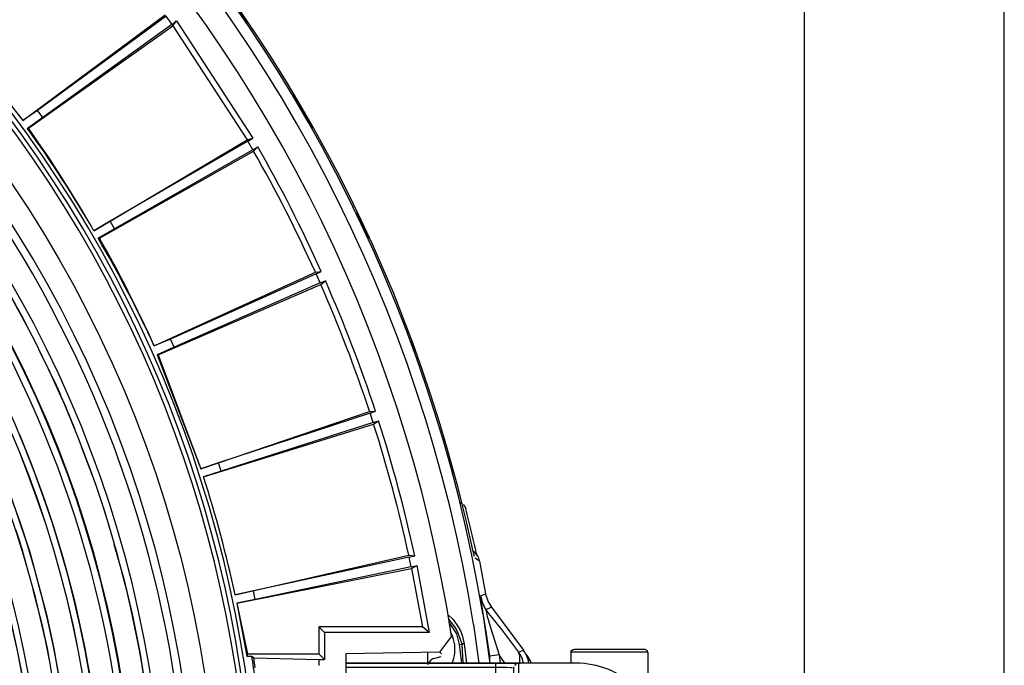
# Model space of a CAD drawing. Header units: millimetres. Extents: x -1049 to -568, y -149 to 570.
# Tile 42 of 44: x -677 to -568, y 87 to 158. Entities that reach past the tile are written whole.
import ezdxf

# ---------------------------------------------------------------- set-up
doc = ezdxf.new("R2010")
doc.units = ezdxf.units.MM

# ---------------------------------------------------------------- blocks, each defined once
blk = doc.blocks.new('Rueckteil__1', base_point=(-945.24, -137.84))
at = {"color": 7, "linetype": 'Continuous'}
for p, q in [((-653.23, 160.05), (-651.78, 157.93)), ((-653.23, 160.05), (-651.78, 157.93)), ((-646.86, 150.12), (-645.71, 148.25)), ((-646.86, 150.12), (-645.54, 147.99)), ((-645.71, 148.25), (-645.54, 147.99)), ((-645.54, 147.99), (-644.65, 146.4)), ((-645.54, 147.99), (-644.65, 146.4)), ((-639.86, 137.12), (-639.09, 135.6)), ((-639.86, 137.12), (-638.94, 135.31)), ((-639.09, 135.6), (-638.94, 135.31)), ((-638.94, 135.31), (-638.48, 134.29)), ((-638.94, 135.31), (-638.48, 134.29)), ((-633.87, 123.08), (-633.47, 122.09)), ((-633.81, 122.93), (-633.6, 122.41)), ((-633.6, 122.41), (-633.47, 122.09)), ((-633.47, 122.09), (-633.33, 121.7)), ((-633.47, 122.09), (-633.33, 121.7))]:
    blk.add_line(p, q, dxfattribs=at)
blk = doc.blocks.new('Rueckteil-kpl___2', base_point=(-945.24, -137.84))
blk.add_blockref('Rueckteil__1', (-945.24, -137.84))
blk = doc.blocks.new('Stufenlinse__6', base_point=(-924.48, -70.98))
at = {"color": 1, "linetype": 'Continuous'}
for p, q in [((-675.66, 123.75), (-676.37, 125.2)), ((-672.86, 118.08), (-674.67, 121.74)), ((-670.85, 113.29), (-671.45, 114.85)), ((-676.95, 112.7), (-676.26, 111.04)), ((-676.26, 111.04), (-675.6, 109.38)), ((-668.66, 107.59), (-670.1, 111.34)), ((-679.45, 110.02), (-676.88, 103.08)), ((-675.6, 109.38), (-674.97, 107.7)), ((-674.97, 107.7), (-674.35, 106.01)), ((-674.35, 106.01), (-673.77, 104.33)), ((-673.77, 104.33), (-673.22, 102.65)), ((-667.02, 102.43), (-667.49, 104.1)), ((-676.88, 103.08), (-675.81, 99.71)), ((-673.22, 102.65), (-672.7, 100.97)), ((-672.7, 100.97), (-672.19, 99.27)), ((-665.41, 96.77), (-666.49, 100.57)), ((-676.13, 98.19), (-676.48, 99.51)), ((-675.81, 99.71), (-674.06, 93.25)), ((-672.19, 99.27), (-671.72, 97.57)), ((-671.72, 97.57), (-671.27, 95.9)), ((-674.4, 91.63), (-675.44, 95.58)), ((-671.27, 95.9), (-670.85, 94.21)), ((-674.06, 93.25), (-673.93, 92.72)), ((-670.85, 94.21), (-670.46, 92.52)), ((-673.93, 92.72), (-673.14, 89.11)), ((-670.46, 92.52), (-670.09, 90.83)), ((-670.09, 90.83), (-669.74, 89.14)), ((-673.6, 87.62), (-673.83, 88.97)), ((-673.14, 89.11), (-671.95, 82.13)), ((-669.74, 89.14), (-669.43, 87.47)), ((-669.43, 87.47), (-669.13, 85.8))]:
    blk.add_line(p, q, dxfattribs=at)
at = {"color": 7, "linetype": 'Continuous'}
blk.add_circle((-787.48, 66.02), 132.47, dxfattribs=at)
at = {"color": 1, "linetype": 'Continuous'}
for radius in [123.33, 123.26, 116.58, 113.3, 113.3, 112.63, 112.6]:
    blk.add_circle((-787.48, 66.02), radius, dxfattribs=at)
for centre, radius, start, end in [((-787.48, 66.02), 130.01, 315, 135), ((-787.48, 66.02), 130.01, 315, 135), ((-787.48, 66.02), 126.6, 315, 135), ((-787.48, 66.02), 126.6, 315, 135), ((-787.46, 65.99), 119.95, 315, 135), ((-787.48, 66.02), 119.23, 315, 135), ((-787.48, 66.02), 125.85, 315, 68.4783), ((-787.48, 66.02), 115.91, 253.209, 128.2836), ((-787.48, 66.02), 129.16, 225, 45), ((-787.48, 66.02), 129.16, 225, 45), ((-787.48, 66.02), 135.96, 318.9116, 41.0884), ((-787.48, 66.02), 136.46, 318.9116, 41.0884), ((-787.48, 66.02), 122.57, 225, 45), ((-787.48, 66.02), 122.57, 225, 45), ((-787.48, 66.04), 119.24, 314.9922, 44.9922), ((-787.48, 66.02), 125.88, 28.0434, 29.5714), ((-787.48, 66.02), 125.88, 22.8261, 24.4286), ((-787.48, 66.02), 125.88, 17.6087, 19.2857), ((-787.48, 66.02), 115.95, 16.7911, 18.1344), ((-787.47, 66.05), 125.87, 314.9869, 14.1298), ((-787.48, 66.02), 115.95, 11.4179, 12.7612)]:
    blk.add_arc(centre, radius, start, end, dxfattribs=at)
at = {"color": 7, "linetype": 'Continuous'}
blk.add_arc((-787.48, 66.02), 137, 319.0057, 40.9943, dxfattribs=at)
blk = doc.blocks.new('Kalibbriereinheit__7', base_point=(-924.48, -70.98))
blk.add_blockref('Stufenlinse__6', (-924.48, -70.98))
blk = doc.blocks.new('Elektronikeinheit_kpl___8', base_point=(-924.48, -70.98))
blk.add_blockref('Kalibbriereinheit__7', (-924.48, -70.98))
blk = doc.blocks.new('Griff__11', base_point=(-954.31, 43.59))
at = {"color": 7, "linetype": 'Continuous'}
for p, q in [((-628.4, 105.18), (-628.21, 105.07)), ((-628.08, 104.96), (-627.91, 104.74)), ((-627.91, 104.74), (-627.8, 104.49)), ((-626.59, 99.48), (-626.63, 99.64)), ((-626.55, 99.29), (-626.59, 99.48)), ((-621.15, 88.44), (-621.01, 88.25)), ((-621.01, 88.25), (-620.64, 87.6))]:
    blk.add_line(p, q, dxfattribs=at)
at = {"color": 1, "linetype": 'Continuous'}
blk.add_line((-626.63, 99.64), (-626.92, 99.69), dxfattribs=at)
at = {"color": 7, "linetype": 'Continuous'}
blk.add_spline([(-626.63, 99.64), (-627.2, 102.09), (-627.8, 104.49)], degree=3, dxfattribs=at)
blk = doc.blocks.new('Frontteil__14', base_point=(-954.1, -137.98))
at = {"color": 7, "linetype": 'Continuous'}
for p, q in [((-628.68, 106.95), (-629.06, 108.39)), ((-628.15, 104.85), (-628.68, 106.95)), ((-627.76, 103.25), (-628.15, 104.85)), ((-626.96, 99.81), (-627.76, 103.25)), ((-626.83, 99.26), (-626.96, 99.81)), ((-626.29, 98.75), (-625.6, 95.15)), ((-624.97, 93.68), (-621.43, 88.93)), ((-629.62, 91.93), (-628.82, 90.74)), ((-628.82, 90.74), (-628.51, 89.56)), ((-628.51, 89.56), (-628.26, 87.52))]:
    blk.add_line(p, q, dxfattribs=at)
at = {"color": 1, "linetype": 'Continuous'}
for p, q in [((-626.29, 98.75), (-626.77, 99.07)), ((-626.16, 94.91), (-625.6, 95.15)), ((-626.04, 94.13), (-626.14, 94.76)), ((-625.47, 90.49), (-626.04, 94.13)), ((-624.97, 93.68), (-625.59, 93.36)), ((-625.59, 93.36), (-625.48, 92.85)), ((-629.78, 92.88), (-629.18, 92.31)), ((-628.9, 91.35), (-629.66, 92.34)), ((-629.18, 92.31), (-628.61, 91.52)), ((-625.91, 92.98), (-625.13, 87.52)), ((-625.48, 92.85), (-625.42, 92.63)), ((-625.42, 92.63), (-625.33, 92.32)), ((-625.33, 92.32), (-625.1, 91.55)), ((-628.64, 90.81), (-628.9, 91.35)), ((-628.61, 91.52), (-628.37, 91.07)), ((-626.32, 87.52), (-626.92, 91.77)), ((-625.1, 91.55), (-624.13, 88.41)), ((-628.52, 90.5), (-628.64, 90.81)), ((-628.19, 89.6), (-628.52, 90.5)), ((-628.37, 91.07), (-628.19, 90.6)), ((-628.19, 90.6), (-627.97, 89.63)), ((-625.15, 88.27), (-625.47, 90.49)), ((-628.51, 89.56), (-628.19, 89.6)), ((-628.06, 87.52), (-628.19, 89.6)), ((-627.97, 89.63), (-627.71, 87.52)), ((-621.97, 88.71), (-621.43, 88.93)), ((-624.13, 88.41), (-625.15, 88.27)), ((-625.13, 87.52), (-625.15, 88.27)), ((-624.13, 88.41), (-624.02, 87.52)), ((-623.62, 87.71), (-624.13, 88.41)), ((-621.85, 88.3), (-621.97, 88.71)), ((-621.83, 87.6), (-621.85, 88.3)), ((-623.48, 87.52), (-623.62, 87.71)), ((-621.84, 87.43), (-621.83, 87.6))]:
    blk.add_line(p, q, dxfattribs=at)
at = {"color": 7, "linetype": 'Continuous'}
for centre, radius, start, end in [((-787.48, 66.02), 163.99, 14.9741, 80.5263), ((-627.81, 98.53), 1.54, 8.3936, 56.1936), ((-622.17, 95.77), 3.49, 190.1735, 216.6842), ((-623.83, 87.14), 2.99, 7.3174, 36.6913)]:
    blk.add_arc(centre, radius, start, end, dxfattribs=at)
at = {"color": 1, "linetype": 'Continuous'}
for radius, start, end in [(162.61, 9.1139, 82.0253), (163.8, 9.4737, 80.5263)]:
    blk.add_arc((-787.48, 66.02), radius, start, end, dxfattribs=at)
for points in [[(-626.16, 94.91), (-625.94, 94.13), (-625.59, 93.36)], [(-625.59, 93.36), (-623.75, 91.06), (-621.97, 88.71)], [(-627.97, 89.63), (-627.98, 89.63), (-628.08, 89.62), (-628.18, 89.61), (-628.19, 89.6)], [(-621.42, 87.45), (-621.62, 88.11), (-621.97, 88.71)]]:
    blk.add_spline(points, degree=3, dxfattribs=at)
blk = doc.blocks.new('Blechschraube_ISO14585-ST4_2X22-TX20-P-P2R-UKVZ__15', base_point=(-631.97, 87.31))
at = {"color": 7, "linetype": 'Continuous'}
for p, q in [((-631.62, 87.84), (-631.85, 87.58)), ((-631.4, 87.97), (-631.62, 87.84)), ((-631.23, 88.03), (-631.4, 87.97)), ((-630.54, 88.19), (-631.23, 88.03)), ((-630.67, 88.74), (-630.45, 88.53)), ((-631.92, 87.45), (-631.97, 87.31))]:
    blk.add_line(p, q, dxfattribs=at)
for start, end in [(354.6407, 28.3907), (337.7656, 354.6406)]:
    blk.add_arc((-632.98, 89.02), 4, start, end, dxfattribs=at)
blk = doc.blocks.new('Linsengehaeuse__21', base_point=(-945.6, -92.1))
at = {"color": 7, "linetype": 'Continuous'}
for p, q in [((-676.55, 147.27), (-660.9, 158.89)), ((-660.79, 158.74), (-674.95, 148.37)), ((-675.93, 146.4), (-660.03, 157.7)), ((-660.14, 157.85), (-674.38, 147.59)), ((-660.14, 157.85), (-659.63, 158.22)), ((-660.03, 157.7), (-659.63, 158.22)), ((-660.03, 157.7), (-651.88, 145.15)), ((-659.63, 158.22), (-651.25, 145.31)), ((-683.56, 156.06), (-676.55, 147.27)), ((-683.56, 156.06), (-676.55, 147.27)), ((-674.95, 148.37), (-676.55, 147.27)), ((-674.38, 147.59), (-676.06, 146.39)), ((-676.06, 146.39), (-675.93, 146.4)), ((-651.88, 145.15), (-651.25, 145.31)), ((-651.79, 144.99), (-651.25, 145.31)), ((-668.73, 135.11), (-651.88, 145.15)), ((-651.79, 144.99), (-666.96, 136.16)), ((-651.24, 144.04), (-651.79, 144.99)), ((-651.24, 144.04), (-650.69, 144.35)), ((-651.15, 143.88), (-650.69, 144.35)), ((-668.13, 134.3), (-651.15, 143.88)), ((-651.24, 144.04), (-666.47, 135.32)), ((-666.96, 136.16), (-668.73, 135.11)), ((-666.47, 135.32), (-666.96, 136.16)), ((-666.47, 135.32), (-668.27, 134.31)), ((-668.27, 134.31), (-668.13, 134.3)), ((-662.09, 122.43), (-644.35, 130.55)), ((-644.28, 130.37), (-660.29, 123.18)), ((-644.35, 130.55), (-643.7, 130.64)), ((-644.28, 130.37), (-643.7, 130.64)), ((-643.83, 129.37), (-644.28, 130.37)), ((-661.65, 121.45), (-643.75, 129.2)), ((-643.83, 129.37), (-659.89, 122.29)), ((-643.83, 129.37), (-643.25, 129.62)), ((-643.75, 129.2), (-643.25, 129.62)), ((-660.29, 123.18), (-662.09, 122.43)), ((-659.89, 122.29), (-660.29, 123.18)), ((-659.89, 122.29), (-661.78, 121.47)), ((-661.78, 121.47), (-661.65, 121.45)), ((-661.78, 121.47), (-656.96, 108.91)), ((-661.65, 121.45), (-656.96, 108.91)), ((-656.96, 108.91), (-638.39, 115.23)), ((-638.33, 115.05), (-655.01, 109.57)), ((-638.39, 115.23), (-637.74, 115.25)), ((-638.33, 115.05), (-637.74, 115.25)), ((-637.99, 114.01), (-638.33, 115.05)), ((-637.99, 114.01), (-654.71, 108.64)), ((-637.99, 114.01), (-637.4, 114.2)), ((-637.94, 113.83), (-637.4, 114.2)), ((-656.67, 108.03), (-637.94, 113.83)), ((-655.01, 109.57), (-656.96, 108.91)), ((-654.71, 108.64), (-655.01, 109.57)), ((-654.71, 108.64), (-656.67, 108.03)), ((-653.19, 95.04), (-634.06, 99.38)), ((-634.02, 99.19), (-651.18, 95.48)), ((-634.06, 99.38), (-633.41, 99.33)), ((-634.02, 99.19), (-633.41, 99.33)), ((-633.8, 98.12), (-634.02, 99.19)), ((-653, 94.12), (-633.76, 97.94)), ((-633.8, 98.12), (-650.98, 94.53)), ((-633.8, 98.12), (-633.18, 98.25)), ((-633.76, 97.94), (-633.18, 98.25)), ((-633.76, 97.94), (-632.56, 91.52)), ((-633.18, 98.25), (-631.83, 90.89)), ((-651.18, 95.48), (-653.19, 95.04)), ((-650.98, 94.53), (-651.18, 95.48)), ((-650.98, 94.53), (-653, 94.12)), ((-653, 94.12), (-651.83, 88.52)), ((-653, 94.12), (-651.91, 88.29)), ((-643.98, 91.52), (-643.98, 88.52)), ((-632.56, 91.52), (-643.98, 91.52)), ((-643.35, 90.89), (-643.98, 91.52)), ((-631.83, 90.89), (-632.56, 91.52)), ((-643.35, 90.89), (-643.35, 87.89)), ((-631.83, 90.89), (-643.35, 90.89)), ((-629.36, 90.48), (-630.7, 88.7)), ((-651.83, 88.52), (-651.91, 88.29)), ((-651.91, 88.29), (-651.36, 88.29)), ((-651.83, 88.52), (-643.98, 88.52)), ((-651.36, 88.29), (-651.14, 88.1)), ((-650.99, 86.98), (-651.14, 88.1)), ((-651.14, 88.1), (-643.98, 87.89)), ((-643.98, 88.52), (-643.35, 87.89)), ((-643.98, 87.89), (-643.35, 87.89)), ((-643.98, 87.89), (-643.98, 87.23)), ((-630.7, 88.7), (-640.98, 88.52)), ((-640.98, 88.52), (-640.98, 43.52)), ((-631.98, 87.52), (-631.98, 88.67))]:
    blk.add_line(p, q, dxfattribs=at)
for centre, radius, start, end in [((-787.48, 66.02), 160, 8.7958, 81.2042), ((-787.48, 66.02), 157, 35.8, 36.2), ((-787.48, 66.02), 139.45, 35.8, 36.2), ((-787.48, 66.02), 137.39, 30.1941, 35.8059), ((-788.11, 67), 137.44, 29.7091, 35.2924), ((-787.48, 66.02), 157.63, 24.2016, 29.7984), ((-787.48, 66.02), 157, 24.2688, 29.7312), ((-786.95, 64.98), 137.44, 24.7076, 30.2909), ((-787.48, 66.02), 137.5, 24.2228, 29.7772), ((-787.48, 66.02), 157, 18.2688, 23.7312), ((-787.48, 66.02), 157.63, 18.2016, 23.7984), ((-787.48, 66.02), 157.63, 12.2016, 17.7984), ((-787.48, 66.02), 157, 12.2688, 17.7312), ((-787.48, 66.02), 137.39, 12.1941, 17.8059), ((-787.48, 66.02), 137.39, 12.1941, 17.8059), ((-787.48, 66.02), 137.93, 8.1818, 9.2928)]:
    blk.add_arc(centre, radius, start, end, dxfattribs=at)
blk = doc.blocks.new('Klaue_2__26', base_point=(-640.98, 44.52))
at = {"color": 1, "linetype": 'Continuous'}
for p, q in [((-640.98, 87.52), (-624.48, 87.52)), ((-624.48, 87.02), (-640.98, 87.02)), ((-624.48, 87.02), (-624.48, 87.52)), ((-624.48, 87.52), (-622.4, 87.5)), ((-623.3, 87.01), (-624.48, 87.02)), ((-624.48, 85.16), (-624.48, 87.02)), ((-622.82, 87), (-623.3, 87.01)), ((-622.63, 87), (-622.82, 87)), ((-622.4, 87.25), (-622.17, 87.5)), ((-622.4, 87.5), (-622.17, 87.5)), ((-622.17, 87.5), (-621.98, 87.47)), ((-621.98, 87.47), (-621.98, 85.68)), ((-612.68, 87.04), (-613.43, 87.25)), ((-612.03, 86.8), (-612.68, 87.04)), ((-611.65, 86.61), (-612.03, 86.8)), ((-621.98, 85.68), (-622.09, 85.54)), ((-611.39, 86.46), (-611.65, 86.61)), ((-610.85, 86.09), (-611.39, 86.46)), ((-609.88, 85.01), (-610.85, 86.09)), ((-630.96, 85.14), (-631.18, 85.05)), ((-631.18, 85.05), (-631.18, 83.31)), ((-630.68, 85.16), (-630.83, 85.16)), ((-624.48, 85.16), (-630.68, 85.16)), ((-623.74, 85.19), (-624.48, 85.16)), ((-623.51, 85.2), (-623.74, 85.19)), ((-623.08, 85.26), (-623.51, 85.2)), ((-622.48, 85.42), (-623.08, 85.26)), ((-622.29, 85.58), (-622.48, 85.42)), ((-609.6, 84.53), (-609.88, 85.01)), ((-609.32, 83.89), (-609.6, 84.53)), ((-609.11, 83.18), (-609.32, 83.89)), ((-631.51, 82.75), (-631.68, 82.83)), ((-631.6, 83.09), (-631.45, 83.23)), ((-631.24, 82.7), (-631.51, 82.75)), ((-631.32, 83.29), (-631.18, 83.31)), ((-630.97, 82.68), (-631.24, 82.7)), ((-631.18, 83.31), (-630.96, 83.18)), ((-630.68, 82.68), (-630.97, 82.68)), ((-630.83, 83.16), (-630.68, 83.16)), ((-630.68, 83.16), (-617.18, 83.16)), ((-630.68, 82.68), (-630.68, 83.16)), ((-617.18, 82.68), (-630.68, 82.68)), ((-630.68, 82.68), (-630.68, 49.35)), ((-616.81, 83.15), (-617.18, 83.16)), ((-617.18, 83.16), (-617.18, 82.68)), ((-617.18, 82.68), (-616.56, 82.52)), ((-617.18, 82.68), (-617.18, 79.91)), ((-616.45, 83.12), (-616.81, 83.15)), ((-616.56, 82.52), (-616.41, 82.48)), ((-616.22, 83.09), (-616.45, 83.12)), ((-616.41, 82.48), (-616.07, 82.38)), ((-615.8, 83.01), (-616.22, 83.09)), ((-615.42, 82.91), (-615.8, 83.01)), ((-615.12, 82.79), (-615.42, 82.91)), ((-614.88, 82.66), (-615.12, 82.79)), ((-614.68, 82.35), (-614.73, 82.51)), ((-609, 82.62), (-609.11, 83.18)), ((-608.97, 82.4), (-609, 82.62)), ((-608.89, 81.57), (-608.97, 82.4)), ((-616.07, 82.38), (-615.76, 82.28)), ((-615.76, 82.28), (-615.56, 82.2)), ((-615.56, 82.2), (-615.33, 82.08)), ((-614.96, 82.27), (-614.82, 82.33)), ((-614.82, 82.33), (-614.68, 82.35)), ((-614.68, 80.87), (-614.68, 82.35)), ((-608.88, 81.18), (-608.89, 81.57)), ((-615.42, 80.19), (-615.11, 80.34)), ((-615.11, 80.34), (-614.88, 80.51)), ((-614.88, 80.51), (-614.68, 80.87)), ((-614.68, 80.87), (-614.82, 80.85)), ((-608.93, 79.71), (-608.88, 80.67)), ((-608.88, 80.67), (-608.88, 81.18)), ((-608.38, 80.48), (-608.38, 80.2)), ((-623.12, 79.64), (-622.98, 79.66)), ((-622.98, 78.87), (-622.98, 79.66)), ((-617.18, 79.91), (-622.48, 79.87)), ((-617.18, 79.91), (-616.8, 79.88)), ((-616.8, 79.88), (-616.44, 79.92)), ((-616.44, 79.92), (-616.21, 79.96)), ((-616.21, 79.96), (-615.79, 80.06)), ((-615.79, 80.06), (-615.42, 80.19)), ((-609.36, 79.14), (-609.13, 79.32)), ((-609.02, 79.47), (-608.93, 79.71)), ((-608.43, 79.25), (-608.58, 78.95)), ((-608.38, 80.2), (-608.43, 79.25)), ((-608.43, 79.25), (-608.43, 52.79)), ((-623.19, 78.31), (-623.03, 78.28)), ((-622.98, 78.87), (-623.12, 78.85)), ((-623.03, 78.28), (-622.86, 78.25)), ((-622.86, 78.25), (-622.48, 78.19)), ((-622.48, 78.19), (-622.48, 78.65)), ((-611.43, 78.65), (-622.48, 78.65)), ((-611.43, 78.19), (-622.48, 78.19)), ((-622.48, 53.84), (-622.48, 78.19)), ((-611.43, 78.65), (-610.69, 78.7)), ((-611.43, 78.19), (-611.43, 78.65)), ((-611.02, 78.2), (-611.43, 78.19)), ((-611.43, 53.84), (-611.43, 78.19)), ((-610.55, 78.24), (-611.02, 78.2)), ((-610.69, 78.7), (-610.46, 78.74)), ((-610.23, 78.29), (-610.55, 78.24)), ((-610.46, 78.74), (-610.03, 78.84)), ((-609.76, 78.38), (-610.23, 78.29)), ((-610.03, 78.84), (-609.36, 79.14)), ((-609.54, 78.45), (-609.76, 78.38)), ((-609.3, 78.52), (-609.54, 78.45)), ((-608.95, 78.68), (-609.3, 78.52)), ((-608.58, 78.95), (-608.95, 78.68)), ((-623.03, 53.75), (-623.19, 53.73)), ((-623.12, 53.18), (-622.98, 53.16)), ((-622.86, 53.78), (-623.03, 53.75)), ((-622.98, 52.37), (-622.98, 53.16)), ((-622.48, 53.84), (-622.86, 53.78)), ((-622.48, 53.38), (-622.48, 53.84)), ((-611.43, 53.84), (-622.48, 53.84)), ((-611.43, 53.38), (-622.48, 53.38)), ((-611.43, 53.84), (-611.43, 53.38)), ((-611.43, 53.84), (-611.02, 53.83)), ((-610.93, 53.36), (-611.43, 53.38)), ((-611.02, 53.83), (-610.83, 53.82)), ((-610.69, 53.33), (-610.93, 53.36)), ((-610.83, 53.82), (-610.55, 53.79)), ((-610.46, 53.29), (-610.69, 53.33)), ((-610.55, 53.79), (-610.26, 53.75)), ((-609.35, 52.89), (-610.46, 53.29)), ((-610.26, 53.75), (-609.76, 53.65)), ((-609.76, 53.65), (-609.54, 53.59)), ((-609.54, 53.59), (-609.31, 53.51)), ((-609.31, 53.51), (-608.98, 53.37)), ((-608.98, 53.37), (-608.67, 53.17)), ((-608.67, 53.17), (-608.43, 52.79)), ((-617.18, 52.12), (-622.48, 52.16)), ((-616.68, 52.14), (-617.18, 52.12)), ((-617.18, 52.12), (-617.18, 49.35)), ((-616.44, 52.11), (-616.68, 52.14)), ((-616.21, 52.07), (-616.44, 52.11)), ((-615.79, 51.97), (-616.21, 52.07)), ((-609.13, 52.71), (-609.35, 52.89)), ((-608.93, 52.32), (-609.02, 52.56)), ((-608.88, 51.36), (-608.93, 52.32)), ((-608.43, 52.79), (-608.38, 51.83)), ((-615.42, 51.84), (-615.79, 51.97)), ((-615.11, 51.69), (-615.42, 51.84)), ((-614.84, 51.49), (-615.11, 51.69)), ((-614.96, 51.24), (-614.82, 51.18)), ((-614.82, 51.18), (-614.68, 51.16)), ((-614.68, 51.16), (-614.73, 51.34)), ((-614.68, 49.68), (-614.68, 51.16)), ((-608.88, 50.87), (-608.88, 51.36)), ((-608.38, 51.83), (-608.38, 51.55)), ((-615.27, 50), (-615.52, 49.85)), ((-615.18, 50.15), (-615.27, 50)), ((-608.98, 49.57), (-608.89, 50.47)), ((-608.89, 50.47), (-608.88, 50.87)), ((-631.68, 49.2), (-631.51, 49.29)), ((-631.6, 48.94), (-631.45, 48.8)), ((-631.51, 49.29), (-631.24, 49.33)), ((-631.32, 48.74), (-631.1, 48.81)), ((-631.24, 49.33), (-630.97, 49.35)), ((-630.96, 48.85), (-631.1, 48.81)), ((-631.1, 48.81), (-631.1, 46.92)), ((-630.97, 49.35), (-630.68, 49.35)), ((-630.68, 48.88), (-630.83, 48.87)), ((-630.68, 49.35), (-617.18, 49.35)), ((-630.68, 49.35), (-630.68, 48.88)), ((-617.18, 48.88), (-630.68, 48.88)), ((-616.6, 49.5), (-617.18, 49.35)), ((-617.18, 49.35), (-617.18, 48.88)), ((-617.18, 48.88), (-616.81, 48.89)), ((-616.81, 48.89), (-616.45, 48.91)), ((-616.41, 49.55), (-616.6, 49.5)), ((-616.45, 48.91), (-616.22, 48.94)), ((-616, 49.67), (-616.41, 49.55)), ((-616.22, 48.94), (-615.8, 49.02)), ((-615.76, 49.75), (-616, 49.67)), ((-615.8, 49.02), (-615.42, 49.12)), ((-615.52, 49.85), (-615.76, 49.75)), ((-615.42, 49.12), (-615.12, 49.24)), ((-615.12, 49.24), (-614.88, 49.37)), ((-614.88, 49.37), (-614.68, 49.68)), ((-614.68, 49.68), (-614.82, 49.7)), ((-609.32, 48.16), (-609.12, 48.82)), ((-609.12, 48.82), (-609, 49.41)), ((-609, 49.41), (-608.98, 49.57)), ((-609.6, 47.49), (-609.32, 48.16)), ((-631.1, 46.92), (-630.96, 46.89)), ((-630.83, 46.87), (-630.68, 46.87)), ((-630.68, 46.87), (-624.48, 46.87)), ((-624.48, 45.02), (-624.48, 46.87)), ((-624.48, 46.87), (-623.74, 46.84)), ((-623.74, 46.84), (-623.51, 46.83)), ((-623.51, 46.83), (-623.08, 46.77)), ((-623.08, 46.77), (-622.39, 46.63)), ((-622.39, 46.63), (-622.17, 46.54)), ((-610.83, 45.96), (-609.93, 46.94)), ((-609.93, 46.94), (-609.6, 47.49)), ((-622.17, 46.54), (-621.98, 46.35)), ((-621.98, 46.35), (-621.98, 44.56)), ((-611.65, 45.42), (-611.39, 45.57)), ((-611.39, 45.57), (-610.83, 45.96)), ((-640.98, 45.02), (-624.48, 45.02)), ((-624.48, 44.52), (-640.98, 44.52)), ((-624.48, 45.02), (-623.3, 45.02)), ((-624.48, 45.02), (-624.48, 44.52)), ((-623.09, 44.52), (-624.48, 44.52)), ((-623.3, 45.02), (-622.86, 45.03)), ((-622.4, 44.53), (-623.09, 44.52)), ((-622.86, 45.03), (-622.63, 45.03)), ((-622.4, 44.78), (-622.25, 44.64)), ((-622.25, 44.64), (-622.4, 44.53)), ((-622.12, 44.58), (-621.98, 44.56)), ((-613.48, 44.77), (-612.72, 44.98)), ((-612.72, 44.98), (-612.02, 45.24)), ((-612.02, 45.24), (-611.65, 45.42))]:
    blk.add_line(p, q, dxfattribs=at)
at = {"color": 7, "linetype": 'Continuous'}
for p, q in [((-616.2, 87.52), (-640.98, 87.52)), ((-622.48, 86.97), (-622.46, 87.11)), ((-622.48, 86.12), (-622.48, 86.97)), ((-615.23, 87.49), (-616.2, 87.52)), ((-614.73, 87.45), (-615.23, 87.49)), ((-614.32, 87.4), (-614.73, 87.45)), ((-613.43, 87.25), (-614.32, 87.4)), ((-622.48, 85.42), (-622.48, 86.12)), ((-611.65, 86.61), (-611.85, 86.72)), ((-611.39, 86.46), (-611.65, 86.61)), ((-610.55, 85.97), (-611.39, 86.46)), ((-610.12, 85.6), (-610.55, 85.97)), ((-631.68, 82.83), (-631.66, 84.68)), ((-630.96, 85.14), (-631.18, 85.05)), ((-630.68, 85.16), (-624.48, 85.16)), ((-623.99, 85.18), (-624.48, 85.16)), ((-623.74, 85.19), (-623.99, 85.18)), ((-623.36, 85.23), (-623.51, 85.2)), ((-622.91, 85.3), (-623.36, 85.23)), ((-622.72, 85.34), (-622.91, 85.3)), ((-622.48, 85.42), (-622.72, 85.34)), ((-608.89, 83.56), (-609.06, 83.97)), ((-608.61, 82.7), (-608.89, 83.56)), ((-631.68, 82.83), (-631.66, 82.96)), ((-631.68, 49.2), (-631.68, 82.83)), ((-608.48, 82.02), (-608.61, 82.7)), ((-608.61, 82.7), (-608.48, 82.02)), ((-615.18, 81.88), (-615.16, 82.02)), ((-615.11, 80.34), (-615.18, 81.88)), ((-608.39, 81.1), (-608.48, 82.02)), ((-608.48, 82.02), (-608.39, 81.1)), ((-615.31, 80.37), (-615.61, 80.18)), ((-608.38, 80.71), (-608.39, 81.1)), ((-608.39, 81.1), (-608.38, 80.71)), ((-608.38, 80.48), (-608.38, 80.71)), ((-608.38, 80.48), (-608.38, 51.55)), ((-623.48, 79.2), (-623.46, 79.33)), ((-623.48, 78.42), (-623.48, 79.2)), ((-623.27, 79.63), (-623.12, 79.64)), ((-622.91, 79.84), (-622.76, 79.87)), ((-622.76, 79.87), (-622.48, 79.87)), ((-617.18, 79.91), (-622.48, 79.87)), ((-616.44, 79.92), (-617.18, 79.91)), ((-623.46, 78.55), (-623.48, 78.42)), ((-623.48, 53.61), (-623.48, 78.42)), ((-623.48, 52.83), (-623.48, 53.61)), ((-623.48, 53.61), (-623.46, 53.48)), ((-623.46, 52.7), (-623.48, 52.83)), ((-622.73, 52.15), (-622.48, 52.16)), ((-617.18, 52.12), (-622.48, 52.16)), ((-616.44, 52.11), (-616.68, 52.14)), ((-616.06, 52.01), (-616.21, 52.07)), ((-615.79, 51.97), (-616.06, 52.01)), ((-615.42, 51.84), (-615.61, 51.86)), ((-615.11, 51.69), (-615.29, 51.66)), ((-615.18, 50.15), (-615.11, 51.69)), ((-615.11, 51.69), (-615.16, 51.49)), ((-608.39, 50.94), (-608.38, 51.34)), ((-608.38, 51.34), (-608.39, 50.94)), ((-608.38, 51.34), (-608.38, 51.55)), ((-615.27, 50), (-615.18, 50.15)), ((-608.61, 49.34), (-608.47, 50.11)), ((-608.47, 50.11), (-608.61, 49.34)), ((-608.47, 50.11), (-608.39, 50.94)), ((-608.39, 50.94), (-608.47, 50.11)), ((-631.68, 47.47), (-631.68, 49.2)), ((-631.68, 49.2), (-631.66, 49.07)), ((-608.88, 48.49), (-608.66, 49.2)), ((-630.83, 46.87), (-631.1, 46.92)), ((-630.68, 46.87), (-624.48, 46.87)), ((-624.48, 46.87), (-623.98, 46.85)), ((-623.98, 46.85), (-623.74, 46.84)), ((-623.51, 46.83), (-623.36, 46.8)), ((-623.36, 46.8), (-622.9, 46.73)), ((-622.9, 46.73), (-622.72, 46.69)), ((-622.72, 46.69), (-622.53, 46.62)), ((-622.48, 45.06), (-622.48, 46.84)), ((-611.65, 45.42), (-611.24, 45.61)), ((-611.24, 45.61), (-610.98, 45.78)), ((-610.98, 45.78), (-610.12, 46.44)), ((-616.2, 44.52), (-640.98, 44.52)), ((-622.48, 45.06), (-622.46, 44.92)), ((-616.2, 44.52), (-615.23, 44.54)), ((-615.23, 44.54), (-614.71, 44.58)), ((-614.71, 44.58), (-614.42, 44.62)), ((-614.42, 44.62), (-613.48, 44.77)), ((-611.81, 45.33), (-611.65, 45.42))]:
    blk.add_line(p, q, dxfattribs=at)
at = {"color": 1, "linetype": 'Continuous'}
for points in [[(-621.98, 85.68), (-622.04, 85.68), (-622.11, 85.67), (-622.2, 85.63), (-622.29, 85.58)], [(-631.18, 85.05), (-631.3, 85.02), (-631.49, 84.95), (-631.57, 84.86), (-631.66, 84.68)], [(-608.43, 79.25), (-608.45, 79.33), (-608.5, 79.47), (-608.55, 79.54), (-608.65, 79.61), (-608.83, 79.69), (-608.93, 79.71)], [(-608.93, 52.32), (-608.84, 52.34), (-608.68, 52.39), (-608.61, 52.44), (-608.53, 52.53), (-608.45, 52.69), (-608.43, 52.79)], [(-631.64, 47.29), (-631.58, 47.2), (-631.46, 47.07), (-631.35, 47.01), (-631.1, 46.92)], [(-622.39, 46.63), (-622.36, 46.55), (-622.26, 46.43), (-622.09, 46.37), (-621.98, 46.35)]]:
    blk.add_spline(points, degree=3, dxfattribs=at)
at = {"color": 7, "linetype": 'Continuous'}
blk.add_spline([(-631.68, 47.47), (-631.67, 47.45), (-631.64, 47.29)], degree=3, dxfattribs=at)
blk = doc.blocks.new('Linsengehaeuse_kpl_-Mot-L4_0006142__50', base_point=(-966.58, -120.08))
for name, p in [('Linsengehaeuse__21', (-945.6, -92.1)), ('Klaue_2__26', (-640.98, 44.52))]:
    blk.add_blockref(name, p)
blk = doc.blocks.new('Linsengehaeuse__51', base_point=(-945.6, -92.1))
at = {"color": 7, "linetype": 'Continuous'}
for p, q in [((-676.55, 147.27), (-660.9, 158.89)), ((-660.79, 158.74), (-674.95, 148.37)), ((-675.93, 146.4), (-660.03, 157.7)), ((-660.14, 157.85), (-674.38, 147.59)), ((-660.14, 157.85), (-659.63, 158.22)), ((-660.03, 157.7), (-659.63, 158.22)), ((-660.03, 157.7), (-651.88, 145.15)), ((-659.63, 158.22), (-651.25, 145.31)), ((-683.56, 156.06), (-676.55, 147.27)), ((-683.56, 156.06), (-676.55, 147.27)), ((-674.95, 148.37), (-676.55, 147.27)), ((-674.38, 147.59), (-676.06, 146.39)), ((-676.06, 146.39), (-675.93, 146.4)), ((-651.88, 145.15), (-651.25, 145.31)), ((-651.79, 144.99), (-651.25, 145.31)), ((-668.73, 135.11), (-651.88, 145.15)), ((-651.79, 144.99), (-666.96, 136.16)), ((-651.24, 144.04), (-651.79, 144.99)), ((-651.24, 144.04), (-650.69, 144.35)), ((-651.15, 143.88), (-650.69, 144.35)), ((-668.13, 134.3), (-651.15, 143.88)), ((-651.24, 144.04), (-666.47, 135.32)), ((-666.96, 136.16), (-668.73, 135.11)), ((-666.47, 135.32), (-666.96, 136.16)), ((-666.47, 135.32), (-668.27, 134.31)), ((-668.27, 134.31), (-668.13, 134.3)), ((-662.09, 122.43), (-644.35, 130.55)), ((-644.28, 130.37), (-660.29, 123.18)), ((-644.35, 130.55), (-643.7, 130.64)), ((-644.28, 130.37), (-643.7, 130.64)), ((-643.83, 129.37), (-644.28, 130.37)), ((-661.65, 121.45), (-643.75, 129.2)), ((-643.83, 129.37), (-659.89, 122.29)), ((-643.83, 129.37), (-643.25, 129.62)), ((-643.75, 129.2), (-643.25, 129.62)), ((-660.29, 123.18), (-662.09, 122.43)), ((-659.89, 122.29), (-660.29, 123.18)), ((-659.89, 122.29), (-661.78, 121.47)), ((-661.78, 121.47), (-661.65, 121.45)), ((-661.78, 121.47), (-656.96, 108.91)), ((-661.65, 121.45), (-656.96, 108.91)), ((-656.96, 108.91), (-638.39, 115.23)), ((-638.33, 115.05), (-655.01, 109.57)), ((-638.39, 115.23), (-637.74, 115.25)), ((-638.33, 115.05), (-637.74, 115.25)), ((-637.99, 114.01), (-638.33, 115.05)), ((-637.99, 114.01), (-654.71, 108.64)), ((-637.99, 114.01), (-637.4, 114.2)), ((-637.94, 113.83), (-637.4, 114.2)), ((-656.67, 108.03), (-637.94, 113.83)), ((-655.01, 109.57), (-656.96, 108.91)), ((-654.71, 108.64), (-655.01, 109.57)), ((-654.71, 108.64), (-656.67, 108.03)), ((-653.19, 95.04), (-634.06, 99.38)), ((-634.02, 99.19), (-651.18, 95.48)), ((-634.06, 99.38), (-633.41, 99.33)), ((-634.02, 99.19), (-633.41, 99.33)), ((-633.8, 98.12), (-634.02, 99.19)), ((-653, 94.12), (-633.76, 97.94)), ((-633.8, 98.12), (-650.98, 94.53)), ((-633.8, 98.12), (-633.18, 98.25)), ((-633.76, 97.94), (-633.18, 98.25)), ((-633.76, 97.94), (-632.56, 91.52)), ((-633.18, 98.25), (-631.83, 90.89)), ((-651.18, 95.48), (-653.19, 95.04)), ((-650.98, 94.53), (-651.18, 95.48)), ((-650.98, 94.53), (-653, 94.12)), ((-653, 94.12), (-651.83, 88.52)), ((-653, 94.12), (-651.91, 88.29)), ((-643.98, 91.52), (-643.98, 88.52)), ((-632.56, 91.52), (-643.98, 91.52)), ((-643.35, 90.89), (-643.98, 91.52)), ((-631.83, 90.89), (-632.56, 91.52)), ((-643.35, 90.89), (-643.35, 87.89)), ((-631.83, 90.89), (-643.35, 90.89)), ((-629.36, 90.48), (-630.7, 88.7)), ((-651.83, 88.52), (-651.91, 88.29)), ((-651.91, 88.29), (-651.36, 88.29)), ((-651.83, 88.52), (-643.98, 88.52)), ((-651.36, 88.29), (-651.14, 88.1)), ((-650.99, 86.98), (-651.14, 88.1)), ((-651.14, 88.1), (-643.98, 87.89)), ((-643.98, 88.52), (-643.35, 87.89)), ((-643.98, 87.89), (-643.35, 87.89)), ((-643.98, 87.89), (-643.98, 87.23)), ((-630.7, 88.7), (-640.98, 88.52)), ((-640.98, 88.52), (-640.98, 43.52)), ((-631.98, 87.52), (-631.98, 88.67))]:
    blk.add_line(p, q, dxfattribs=at)
for centre, radius, start, end in [((-787.48, 66.02), 160, 8.7958, 81.2042), ((-787.48, 66.02), 157, 35.8, 36.2), ((-787.48, 66.02), 139.45, 35.8, 36.2), ((-787.48, 66.02), 137.39, 30.1941, 35.8059), ((-788.11, 67), 137.44, 29.7091, 35.2924), ((-787.48, 66.02), 157.63, 24.2016, 29.7984), ((-787.48, 66.02), 157, 24.2688, 29.7312), ((-786.95, 64.98), 137.44, 24.7076, 30.2909), ((-787.48, 66.02), 137.5, 24.2228, 29.7772), ((-787.48, 66.02), 157, 18.2688, 23.7312), ((-787.48, 66.02), 157.63, 18.2016, 23.7984), ((-787.48, 66.02), 157.63, 12.2016, 17.7984), ((-787.48, 66.02), 157, 12.2688, 17.7312), ((-787.48, 66.02), 137.39, 12.1941, 17.8059), ((-787.48, 66.02), 137.39, 12.1941, 17.8059), ((-787.48, 66.02), 137.93, 8.1818, 9.2928)]:
    blk.add_arc(centre, radius, start, end, dxfattribs=at)
blk = doc.blocks.new('Klaue_2__60', base_point=(-640.98, 44.52))
at = {"color": 1, "linetype": 'Continuous'}
for p, q in [((-640.98, 87.52), (-624.48, 87.52)), ((-624.48, 87.02), (-640.98, 87.02)), ((-624.48, 87.02), (-624.48, 87.52)), ((-624.48, 87.52), (-622.4, 87.5)), ((-623.3, 87.01), (-624.48, 87.02)), ((-624.48, 85.16), (-624.48, 87.02)), ((-622.82, 87), (-623.3, 87.01)), ((-622.63, 87), (-622.82, 87)), ((-622.4, 87.25), (-622.17, 87.5)), ((-622.4, 87.5), (-622.17, 87.5)), ((-622.17, 87.5), (-621.98, 87.47)), ((-621.98, 87.47), (-621.98, 85.68)), ((-612.68, 87.04), (-613.43, 87.25)), ((-612.03, 86.8), (-612.68, 87.04)), ((-611.65, 86.61), (-612.03, 86.8)), ((-621.98, 85.68), (-622.09, 85.54)), ((-611.39, 86.46), (-611.65, 86.61)), ((-610.85, 86.09), (-611.39, 86.46)), ((-609.88, 85.01), (-610.85, 86.09)), ((-630.96, 85.14), (-631.18, 85.05)), ((-631.18, 85.05), (-631.18, 83.31)), ((-630.68, 85.16), (-630.83, 85.16)), ((-624.48, 85.16), (-630.68, 85.16)), ((-623.74, 85.19), (-624.48, 85.16)), ((-623.51, 85.2), (-623.74, 85.19)), ((-623.08, 85.26), (-623.51, 85.2)), ((-622.48, 85.42), (-623.08, 85.26)), ((-622.29, 85.58), (-622.48, 85.42)), ((-609.6, 84.53), (-609.88, 85.01)), ((-609.32, 83.89), (-609.6, 84.53)), ((-609.11, 83.18), (-609.32, 83.89)), ((-631.51, 82.75), (-631.68, 82.83)), ((-631.6, 83.09), (-631.45, 83.23)), ((-631.24, 82.7), (-631.51, 82.75)), ((-631.32, 83.29), (-631.18, 83.31)), ((-630.97, 82.68), (-631.24, 82.7)), ((-631.18, 83.31), (-630.96, 83.18)), ((-630.68, 82.68), (-630.97, 82.68)), ((-630.83, 83.16), (-630.68, 83.16)), ((-630.68, 83.16), (-617.18, 83.16)), ((-630.68, 82.68), (-630.68, 83.16)), ((-617.18, 82.68), (-630.68, 82.68)), ((-630.68, 82.68), (-630.68, 49.35)), ((-616.81, 83.15), (-617.18, 83.16)), ((-617.18, 83.16), (-617.18, 82.68)), ((-617.18, 82.68), (-616.56, 82.52)), ((-617.18, 82.68), (-617.18, 79.91)), ((-616.45, 83.12), (-616.81, 83.15)), ((-616.56, 82.52), (-616.41, 82.48)), ((-616.22, 83.09), (-616.45, 83.12)), ((-616.41, 82.48), (-616.07, 82.38)), ((-615.8, 83.01), (-616.22, 83.09)), ((-615.42, 82.91), (-615.8, 83.01)), ((-615.12, 82.79), (-615.42, 82.91)), ((-614.88, 82.66), (-615.12, 82.79)), ((-614.68, 82.35), (-614.73, 82.51)), ((-609, 82.62), (-609.11, 83.18)), ((-608.97, 82.4), (-609, 82.62)), ((-608.89, 81.57), (-608.97, 82.4)), ((-616.07, 82.38), (-615.76, 82.28)), ((-615.76, 82.28), (-615.56, 82.2)), ((-615.56, 82.2), (-615.33, 82.08)), ((-614.96, 82.27), (-614.82, 82.33)), ((-614.82, 82.33), (-614.68, 82.35)), ((-614.68, 80.87), (-614.68, 82.35)), ((-608.88, 81.18), (-608.89, 81.57)), ((-615.42, 80.19), (-615.11, 80.34)), ((-615.11, 80.34), (-614.88, 80.51)), ((-614.88, 80.51), (-614.68, 80.87)), ((-614.68, 80.87), (-614.82, 80.85)), ((-608.93, 79.71), (-608.88, 80.67)), ((-608.88, 80.67), (-608.88, 81.18)), ((-608.38, 80.48), (-608.38, 80.2)), ((-623.12, 79.64), (-622.98, 79.66)), ((-622.98, 78.87), (-622.98, 79.66)), ((-617.18, 79.91), (-622.48, 79.87)), ((-617.18, 79.91), (-616.8, 79.88)), ((-616.8, 79.88), (-616.44, 79.92)), ((-616.44, 79.92), (-616.21, 79.96)), ((-616.21, 79.96), (-615.79, 80.06)), ((-615.79, 80.06), (-615.42, 80.19)), ((-609.36, 79.14), (-609.13, 79.32)), ((-609.02, 79.47), (-608.93, 79.71)), ((-608.43, 79.25), (-608.58, 78.95)), ((-608.38, 80.2), (-608.43, 79.25)), ((-608.43, 79.25), (-608.43, 52.79)), ((-623.19, 78.31), (-623.03, 78.28)), ((-622.98, 78.87), (-623.12, 78.85)), ((-623.03, 78.28), (-622.86, 78.25)), ((-622.86, 78.25), (-622.48, 78.19)), ((-622.48, 78.19), (-622.48, 78.65)), ((-611.43, 78.65), (-622.48, 78.65)), ((-611.43, 78.19), (-622.48, 78.19)), ((-622.48, 53.84), (-622.48, 78.19)), ((-611.43, 78.65), (-610.69, 78.7)), ((-611.43, 78.19), (-611.43, 78.65)), ((-611.02, 78.2), (-611.43, 78.19)), ((-611.43, 53.84), (-611.43, 78.19)), ((-610.55, 78.24), (-611.02, 78.2)), ((-610.69, 78.7), (-610.46, 78.74)), ((-610.23, 78.29), (-610.55, 78.24)), ((-610.46, 78.74), (-610.03, 78.84)), ((-609.76, 78.38), (-610.23, 78.29)), ((-610.03, 78.84), (-609.36, 79.14)), ((-609.54, 78.45), (-609.76, 78.38)), ((-609.3, 78.52), (-609.54, 78.45)), ((-608.95, 78.68), (-609.3, 78.52)), ((-608.58, 78.95), (-608.95, 78.68)), ((-623.03, 53.75), (-623.19, 53.73)), ((-623.12, 53.18), (-622.98, 53.16)), ((-622.86, 53.78), (-623.03, 53.75)), ((-622.98, 52.37), (-622.98, 53.16)), ((-622.48, 53.84), (-622.86, 53.78)), ((-622.48, 53.38), (-622.48, 53.84)), ((-611.43, 53.84), (-622.48, 53.84)), ((-611.43, 53.38), (-622.48, 53.38)), ((-611.43, 53.84), (-611.43, 53.38)), ((-611.43, 53.84), (-611.02, 53.83)), ((-610.93, 53.36), (-611.43, 53.38)), ((-611.02, 53.83), (-610.83, 53.82)), ((-610.69, 53.33), (-610.93, 53.36)), ((-610.83, 53.82), (-610.55, 53.79)), ((-610.46, 53.29), (-610.69, 53.33)), ((-610.55, 53.79), (-610.26, 53.75)), ((-609.35, 52.89), (-610.46, 53.29)), ((-610.26, 53.75), (-609.76, 53.65)), ((-609.76, 53.65), (-609.54, 53.59)), ((-609.54, 53.59), (-609.31, 53.51)), ((-609.31, 53.51), (-608.98, 53.37)), ((-608.98, 53.37), (-608.67, 53.17)), ((-608.67, 53.17), (-608.43, 52.79)), ((-617.18, 52.12), (-622.48, 52.16)), ((-616.68, 52.14), (-617.18, 52.12)), ((-617.18, 52.12), (-617.18, 49.35)), ((-616.44, 52.11), (-616.68, 52.14)), ((-616.21, 52.07), (-616.44, 52.11)), ((-615.79, 51.97), (-616.21, 52.07)), ((-609.13, 52.71), (-609.35, 52.89)), ((-608.93, 52.32), (-609.02, 52.56)), ((-608.88, 51.36), (-608.93, 52.32)), ((-608.43, 52.79), (-608.38, 51.83)), ((-615.42, 51.84), (-615.79, 51.97)), ((-615.11, 51.69), (-615.42, 51.84)), ((-614.84, 51.49), (-615.11, 51.69)), ((-614.96, 51.24), (-614.82, 51.18)), ((-614.82, 51.18), (-614.68, 51.16)), ((-614.68, 51.16), (-614.73, 51.34)), ((-614.68, 49.68), (-614.68, 51.16)), ((-608.88, 50.87), (-608.88, 51.36)), ((-608.38, 51.83), (-608.38, 51.55)), ((-615.27, 50), (-615.52, 49.85)), ((-615.18, 50.15), (-615.27, 50)), ((-608.98, 49.57), (-608.89, 50.47)), ((-608.89, 50.47), (-608.88, 50.87)), ((-631.68, 49.2), (-631.51, 49.29)), ((-631.6, 48.94), (-631.45, 48.8)), ((-631.51, 49.29), (-631.24, 49.33)), ((-631.32, 48.74), (-631.1, 48.81)), ((-631.24, 49.33), (-630.97, 49.35)), ((-630.96, 48.85), (-631.1, 48.81)), ((-631.1, 48.81), (-631.1, 46.92)), ((-630.97, 49.35), (-630.68, 49.35)), ((-630.68, 48.88), (-630.83, 48.87)), ((-630.68, 49.35), (-617.18, 49.35)), ((-630.68, 49.35), (-630.68, 48.88)), ((-617.18, 48.88), (-630.68, 48.88)), ((-616.6, 49.5), (-617.18, 49.35)), ((-617.18, 49.35), (-617.18, 48.88)), ((-617.18, 48.88), (-616.81, 48.89)), ((-616.81, 48.89), (-616.45, 48.91)), ((-616.41, 49.55), (-616.6, 49.5)), ((-616.45, 48.91), (-616.22, 48.94)), ((-616, 49.67), (-616.41, 49.55)), ((-616.22, 48.94), (-615.8, 49.02)), ((-615.76, 49.75), (-616, 49.67)), ((-615.8, 49.02), (-615.42, 49.12)), ((-615.52, 49.85), (-615.76, 49.75)), ((-615.42, 49.12), (-615.12, 49.24)), ((-615.12, 49.24), (-614.88, 49.37)), ((-614.88, 49.37), (-614.68, 49.68)), ((-614.68, 49.68), (-614.82, 49.7)), ((-609.32, 48.16), (-609.12, 48.82)), ((-609.12, 48.82), (-609, 49.41)), ((-609, 49.41), (-608.98, 49.57)), ((-609.6, 47.49), (-609.32, 48.16)), ((-631.1, 46.92), (-630.96, 46.89)), ((-630.83, 46.87), (-630.68, 46.87)), ((-630.68, 46.87), (-624.48, 46.87)), ((-624.48, 45.02), (-624.48, 46.87)), ((-624.48, 46.87), (-623.74, 46.84)), ((-623.74, 46.84), (-623.51, 46.83)), ((-623.51, 46.83), (-623.08, 46.77)), ((-623.08, 46.77), (-622.39, 46.63)), ((-622.39, 46.63), (-622.17, 46.54)), ((-610.83, 45.96), (-609.93, 46.94)), ((-609.93, 46.94), (-609.6, 47.49)), ((-622.17, 46.54), (-621.98, 46.35)), ((-621.98, 46.35), (-621.98, 44.56)), ((-611.65, 45.42), (-611.39, 45.57)), ((-611.39, 45.57), (-610.83, 45.96)), ((-640.98, 45.02), (-624.48, 45.02)), ((-624.48, 44.52), (-640.98, 44.52)), ((-624.48, 45.02), (-623.3, 45.02)), ((-624.48, 45.02), (-624.48, 44.52)), ((-623.09, 44.52), (-624.48, 44.52)), ((-623.3, 45.02), (-622.86, 45.03)), ((-622.4, 44.53), (-623.09, 44.52)), ((-622.86, 45.03), (-622.63, 45.03)), ((-622.4, 44.78), (-622.25, 44.64)), ((-622.25, 44.64), (-622.4, 44.53)), ((-622.12, 44.58), (-621.98, 44.56)), ((-613.48, 44.77), (-612.72, 44.98)), ((-612.72, 44.98), (-612.02, 45.24)), ((-612.02, 45.24), (-611.65, 45.42))]:
    blk.add_line(p, q, dxfattribs=at)
at = {"color": 7, "linetype": 'Continuous'}
for p, q in [((-616.2, 87.52), (-640.98, 87.52)), ((-622.48, 86.97), (-622.46, 87.11)), ((-622.48, 86.12), (-622.48, 86.97)), ((-615.23, 87.49), (-616.2, 87.52)), ((-614.73, 87.45), (-615.23, 87.49)), ((-614.32, 87.4), (-614.73, 87.45)), ((-613.43, 87.25), (-614.32, 87.4)), ((-622.48, 85.42), (-622.48, 86.12)), ((-611.65, 86.61), (-611.85, 86.72)), ((-611.39, 86.46), (-611.65, 86.61)), ((-610.55, 85.97), (-611.39, 86.46)), ((-610.12, 85.6), (-610.55, 85.97)), ((-631.68, 82.83), (-631.66, 84.68)), ((-630.96, 85.14), (-631.18, 85.05)), ((-630.68, 85.16), (-624.48, 85.16)), ((-623.99, 85.18), (-624.48, 85.16)), ((-623.74, 85.19), (-623.99, 85.18)), ((-623.36, 85.23), (-623.51, 85.2)), ((-622.91, 85.3), (-623.36, 85.23)), ((-622.72, 85.34), (-622.91, 85.3)), ((-622.48, 85.42), (-622.72, 85.34)), ((-608.61, 82.7), (-608.89, 83.56)), ((-631.68, 82.83), (-631.66, 82.96)), ((-631.68, 49.2), (-631.68, 82.83)), ((-608.48, 82.02), (-608.61, 82.7)), ((-608.61, 82.7), (-608.48, 82.02)), ((-615.18, 81.88), (-615.16, 82.02)), ((-615.11, 80.34), (-615.18, 81.88)), ((-608.39, 81.1), (-608.48, 82.02)), ((-608.48, 82.02), (-608.39, 81.1)), ((-615.61, 80.18), (-615.31, 80.37)), ((-608.38, 80.71), (-608.39, 81.1)), ((-608.39, 81.1), (-608.38, 80.71)), ((-608.38, 80.48), (-608.38, 80.71)), ((-608.38, 80.48), (-608.38, 51.55)), ((-623.48, 79.2), (-623.46, 79.33)), ((-623.48, 78.42), (-623.48, 79.2)), ((-623.27, 79.63), (-623.12, 79.64)), ((-622.91, 79.84), (-622.76, 79.87)), ((-622.76, 79.87), (-622.48, 79.87)), ((-617.18, 79.91), (-622.48, 79.87)), ((-617.18, 79.91), (-616.44, 79.92)), ((-623.46, 78.55), (-623.48, 78.42)), ((-623.48, 53.61), (-623.48, 78.42)), ((-623.48, 52.83), (-623.48, 53.61)), ((-623.48, 53.61), (-623.46, 53.48)), ((-623.46, 52.7), (-623.48, 52.83)), ((-622.73, 52.15), (-622.48, 52.16)), ((-617.18, 52.12), (-622.48, 52.16)), ((-616.97, 52.16), (-617.18, 52.12)), ((-616.44, 52.11), (-616.68, 52.14)), ((-616.06, 52.01), (-616.21, 52.07)), ((-615.79, 51.97), (-616.06, 52.01)), ((-615.42, 51.84), (-615.61, 51.86)), ((-615.11, 51.69), (-615.29, 51.66)), ((-615.18, 50.15), (-615.11, 51.69)), ((-615.11, 51.69), (-615.16, 51.49)), ((-608.39, 50.94), (-608.38, 51.34)), ((-608.38, 51.34), (-608.39, 50.94)), ((-608.38, 51.34), (-608.38, 51.55)), ((-615.27, 50), (-615.18, 50.15)), ((-608.61, 49.34), (-608.47, 50.11)), ((-608.47, 50.11), (-608.61, 49.34)), ((-608.47, 50.11), (-608.39, 50.94)), ((-608.39, 50.94), (-608.47, 50.11)), ((-631.68, 47.47), (-631.68, 49.2)), ((-631.68, 49.2), (-631.66, 49.07)), ((-608.88, 48.49), (-608.66, 49.2)), ((-630.83, 46.87), (-631.1, 46.92)), ((-630.68, 46.87), (-624.48, 46.87)), ((-624.48, 46.87), (-623.98, 46.85)), ((-623.98, 46.85), (-623.74, 46.84)), ((-623.51, 46.83), (-623.36, 46.8)), ((-623.36, 46.8), (-622.9, 46.73)), ((-622.9, 46.73), (-622.72, 46.69)), ((-622.72, 46.69), (-622.53, 46.62)), ((-622.48, 45.92), (-622.39, 46.63)), ((-622.48, 45.06), (-622.48, 45.92)), ((-611.65, 45.42), (-611.24, 45.61)), ((-611.24, 45.61), (-610.98, 45.78)), ((-610.98, 45.78), (-610.12, 46.44)), ((-616.2, 44.52), (-640.98, 44.52)), ((-622.48, 45.06), (-622.46, 44.92)), ((-616.2, 44.52), (-615.23, 44.54)), ((-615.23, 44.54), (-614.71, 44.58)), ((-614.71, 44.58), (-614.42, 44.62)), ((-614.42, 44.62), (-613.48, 44.77)), ((-611.81, 45.33), (-611.65, 45.42))]:
    blk.add_line(p, q, dxfattribs=at)
at = {"color": 1, "linetype": 'Continuous'}
for points in [[(-621.98, 85.68), (-622.04, 85.68), (-622.11, 85.67), (-622.2, 85.63), (-622.29, 85.58)], [(-631.18, 85.05), (-631.3, 85.02), (-631.49, 84.95), (-631.57, 84.86), (-631.66, 84.68)], [(-608.43, 79.25), (-608.45, 79.33), (-608.5, 79.47), (-608.55, 79.54), (-608.65, 79.61), (-608.83, 79.69), (-608.93, 79.71)], [(-608.93, 52.32), (-608.84, 52.34), (-608.68, 52.39), (-608.61, 52.44), (-608.53, 52.53), (-608.45, 52.69), (-608.43, 52.79)], [(-631.64, 47.29), (-631.58, 47.2), (-631.46, 47.07), (-631.35, 47.01), (-631.1, 46.92)], [(-622.39, 46.63), (-622.36, 46.55), (-622.26, 46.43), (-622.09, 46.37), (-621.98, 46.35)]]:
    blk.add_spline(points, degree=3, dxfattribs=at)
at = {"color": 7, "linetype": 'Continuous'}
blk.add_spline([(-631.68, 47.47), (-631.67, 47.45), (-631.64, 47.29)], degree=3, dxfattribs=at)
blk = doc.blocks.new('Linsengehaeuse_kpl___80', base_point=(-966.58, -120.08))
for name, p in [('Linsengehaeuse__51', (-945.6, -92.1)), ('Klaue_2__60', (-640.98, 44.52))]:
    blk.add_blockref(name, p)
blk = doc.blocks.new('Gehaeuse_kpl__81', base_point=(-966.58, -137.98))
for name, p in [('Linsengehaeuse_kpl_-Mot-L4_0006142__50', (-966.58, -120.08)), ('Linsengehaeuse_kpl___80', (-966.58, -120.08)), ('Frontteil__14', (-954.1, -137.98)), ('Blechschraube_ISO14585-ST4_2X22-TX20-P-P2R-UKVZ__15', (-631.97, 87.31))]:
    blk.add_blockref(name, p)
blk = doc.blocks.new('Tragrohr-drehen__93', base_point=(-737.48, 9.56))
at = {"color": 7, "linetype": 'Continuous'}
for p, q in [((-590.48, 75.05), (-590.48, 333.6)), ((-568.49, 82.59), (-568.57, 333.54))]:
    blk.add_line(p, q, dxfattribs=at)
blk = doc.blocks.new('05_16307_P_Zylinderschraube-H7984-M5x35-8_8-TX25_2_1', base_point=(-616.23, 85.52))
at = {"color": 7, "linetype": 'Continuous'}
for p, q in [((-616.2, 88.85), (-616, 89.01)), ((-616, 89.01), (-615.85, 89.02)), ((-610.99, 89.02), (-615.85, 89.02)), ((-608.05, 89.02), (-610.99, 89.02)), ((-607.78, 88.85), (-608.05, 89.02)), ((-616.23, 88.72), (-616.2, 88.85)), ((-616.23, 88.72), (-616.23, 87.52)), ((-607.73, 88.72), (-607.78, 88.85)), ((-607.73, 88.72), (-607.73, 85.52))]:
    blk.add_line(p, q, dxfattribs=at)
at = {"color": 1, "linetype": 'Continuous'}
for p, q in [((-611.34, 88.72), (-616.23, 88.72)), ((-607.73, 88.72), (-611.34, 88.72))]:
    blk.add_line(p, q, dxfattribs=at)
blk = doc.blocks.new('PO-Buegel-L10__112', base_point=(-1048.98, -47.98))
for name, p in [('Tragrohr-drehen__93', (-737.48, 9.56)), ('05_16307_P_Zylinderschraube-H7984-M5x35-8_8-TX25_2_1', (-616.23, 85.52))]:
    blk.add_blockref(name, p)
blk = doc.blocks.new('L10-für-dxf-Internet__113', base_point=(-1048.98, -148.98))
for name, p in [('PO-Buegel-L10__112', (-1048.98, -47.98)), ('Gehaeuse_kpl__81', (-966.58, -137.98)), ('Rueckteil-kpl___2', (-945.24, -137.84)), ('Elektronikeinheit_kpl___8', (-924.48, -70.98)), ('Griff__11', (-954.31, 43.59))]:
    blk.add_blockref(name, p)
blk = doc.blocks.new('VordansA', base_point=(-612, 192))
blk.add_blockref('L10-für-dxf-Internet__113', (-1048.98, -148.98))

msp = doc.modelspace()

# ---------------------------------------------------------------- block references
msp.add_blockref('VordansA', (-612, 192))

doc.saveas('drawing.dxf')
